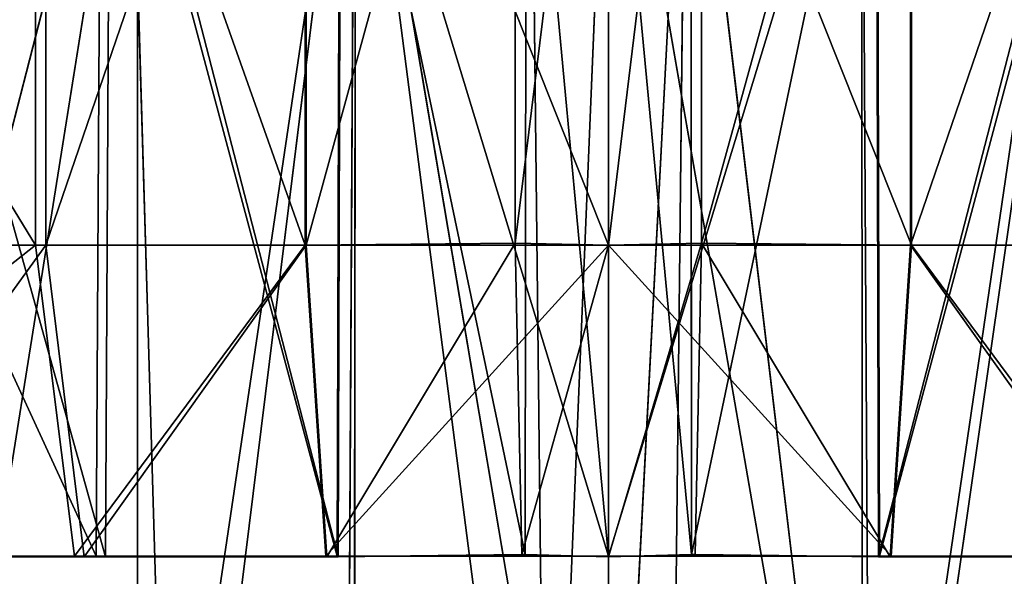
# Model space of a CAD drawing. Extents: x 0 to 35.8, y 0 to 26.7.
# Tile 166 of 227: x 29.038 to 29.538, y 1.548 to 1.831. Entities that reach past the tile are written whole.
import ezdxf

# ---------------------------------------------------------------- set-up
doc = ezdxf.new("R2010")
doc.units = 0
doc.header["$MEASUREMENT"] = 0
doc.layers.get('0').update_dxf_attribs({"color": 13, "linetype": 'CONTINUOUS'})
for name, color, linetype in [('HDS8645C_-_BODY', 252, 'CONTINUOUS'), ('HDS8645C_-_CERAMIC_TOP', 29, 'CONTINUOUS'), ('HEI8056C_-_KNOBS', 252, 'CONTINUOUS')]:
    doc.layers.add(name, color=color, linetype=linetype)

# ---------------------------------------------------------------- blocks, each defined once
blk = doc.blocks.new('HIS8055U_TRADECAD_DXF')
at = {"layer": 'HEI8056C_-_KNOBS', "color": 0}
for p, q in [((11.14435, -11.2678, 11.78335), (11.14435, -11.6541, 11.78335)), ((11.14435, -11.2678, 11.78335), (11.14435, -11.6541, 11.78335)), ((11.14955, -11.268, 14.12975), (11.14955, -11.6542, 14.12975)), ((11.14955, -11.268, 14.12975), (11.14955, -11.6542, 14.12975)), ((11.28115, -11.2678, 11.74895), (11.28115, -11.6541, 11.74895)), ((11.28115, -11.2678, 11.74895), (11.28115, -11.6541, 11.74895)), ((11.28175, -11.268, 14.15295), (11.28175, -11.6542, 14.15295)), ((11.28175, -11.268, 14.15295), (11.28175, -11.6542, 14.15295)), ((11.38795, -11.2669, 14.16555), (11.38795, -11.6531, 14.16555)), ((11.38795, -11.2669, 14.16555), (11.38795, -11.6531, 14.16555)), ((11.43525, -11.2678, 11.73865), (11.43525, -11.6541, 11.73865)), ((11.43525, -11.2678, 11.73865), (11.43525, -11.6541, 11.73865)), ((11.43525, -11.6542, 14.16735), (11.43525, -11.268, 14.16735)), ((11.43525, -11.6542, 14.16735), (11.43525, -11.268, 14.16735)), ((11.48245, -11.6531, 14.16555), (11.48245, -11.2669, 14.16555)), ((11.48245, -11.6531, 14.16555), (11.48245, -11.2669, 14.16555)), ((11.58865, -11.6542, 14.15295), (11.58865, -11.268, 14.15295)), ((11.58865, -11.6542, 14.15295), (11.58865, -11.268, 14.15295)), ((11.58925, -11.6541, 11.74895), (11.58925, -11.2678, 11.74895)), ((11.58925, -11.6541, 11.74895), (11.58925, -11.2678, 11.74895)), ((11.00015, -12.1075, 12.03685), (11.19165, -11.3642, 11.97375)), ((11.00015, -12.1075, 12.03685), (11.19165, -11.3642, 11.97375)), ((11.19605, -11.3644, 13.93815), (11.07755, -12.1075, 13.90225)), ((11.19605, -11.3644, 13.93815), (11.07755, -12.1075, 13.90225)), ((11.17505, -11.8121, 11.90695), (11.17765, -11.3642, 11.91725)), ((11.17505, -11.8121, 11.90695), (11.17765, -11.3642, 11.91725)), ((11.17975, -11.8123, 14.00535), (11.18225, -11.3644, 13.99495)), ((11.17975, -11.8123, 14.00535), (11.18225, -11.3644, 13.99495)), ((11.21375, -12.1127, 11.97185), (11.19165, -11.3642, 11.97375)), ((11.21375, -12.1127, 11.97185), (11.19165, -11.3642, 11.97375)), ((11.19605, -11.3644, 13.93815), (11.19605, -12.1093, 13.93945)), ((11.19605, -11.3644, 13.93815), (11.19605, -12.1093, 13.93945)), ((11.21375, -12.1127, 11.97185), (11.30625, -11.3642, 11.94505)), ((11.21375, -12.1127, 11.97185), (11.30625, -11.3642, 11.94505)), ((11.29745, -11.8121, 11.87625), (11.29885, -11.3642, 11.88685)), ((11.29745, -11.8121, 11.87625), (11.29885, -11.3642, 11.88685)), ((11.29805, -11.8123, 14.02615), (11.29935, -11.3644, 14.01555)), ((11.29805, -11.8123, 14.02615), (11.29935, -11.3644, 14.01555)), ((11.30625, -11.3642, 11.94505), (11.30205, -12.1322, 11.94755)), ((11.30625, -11.3642, 11.94505), (11.30205, -12.1322, 11.94755)), ((11.30605, -12.1143, 13.95865), (11.30675, -11.3644, 13.95755)), ((11.30605, -12.1143, 13.95865), (11.30675, -11.3644, 13.95755)), ((11.43525, -12.1286, 11.93685), (11.30625, -11.3642, 11.94505)), ((11.43525, -12.1286, 11.93685), (11.30625, -11.3642, 11.94505)), ((11.30675, -11.3644, 13.95755), (11.40405, -12.1168, 13.96895)), ((11.30675, -11.3644, 13.95755), (11.40405, -12.1168, 13.96895)), ((11.39295, -11.8112, 14.03735), (11.39345, -11.3633, 14.02665)), ((11.39295, -11.8112, 14.03735), (11.39345, -11.3633, 14.02665)), ((11.39565, -11.3633, 13.96805), (11.40405, -12.1168, 13.96895)), ((11.39565, -11.3633, 13.96805), (11.40405, -12.1168, 13.96895)), ((11.43525, -11.3644, 13.96965), (11.40405, -12.1168, 13.96895)), ((11.43525, -11.3644, 13.96965), (11.40405, -12.1168, 13.96895)), ((11.47475, -11.3633, 13.96805), (11.43525, -12.1169, 13.96935)), ((11.47475, -11.3633, 13.96805), (11.43525, -12.1169, 13.96935)), ((11.56845, -12.1322, 11.94755), (11.43525, -11.3642, 11.93635)), ((11.43525, -11.3642, 11.93635), (11.43525, -12.1286, 11.93685)), ((11.56845, -12.1322, 11.94755), (11.43525, -11.3642, 11.93635)), ((11.43525, -11.3642, 11.93635), (11.43525, -12.1286, 11.93685)), ((11.43525, -11.8121, 11.86695), (11.43525, -11.3642, 11.87765)), ((11.43525, -11.8121, 11.86695), (11.43525, -11.3642, 11.87765)), ((11.43525, -12.1169, 13.96935), (11.43525, -11.3644, 13.96965)), ((11.43525, -12.1169, 13.96935), (11.43525, -11.3644, 13.96965)), ((11.43525, -11.3644, 14.02835), (11.43525, -11.8123, 14.03905)), ((11.43525, -11.3644, 14.02835), (11.43525, -11.8123, 14.03905)), ((11.46645, -12.1168, 13.96895), (11.47475, -11.3633, 13.96805)), ((11.46645, -12.1168, 13.96895), (11.47475, -11.3633, 13.96805)), ((11.47475, -11.3633, 13.96805), (11.56445, -12.1143, 13.95865)), ((11.47475, -11.3633, 13.96805), (11.56445, -12.1143, 13.95865)), ((11.47705, -11.3633, 14.02665), (11.47745, -11.8112, 14.03735)), ((11.47705, -11.3633, 14.02665), (11.47745, -11.8112, 14.03735)), ((11.56375, -11.3644, 13.95755), (11.56445, -12.1143, 13.95865)), ((11.56375, -11.3644, 13.95755), (11.56445, -12.1143, 13.95865)), ((11.56845, -12.1322, 11.94755), (11.56415, -11.3642, 11.94505)), ((11.56845, -12.1322, 11.94755), (11.56415, -11.3642, 11.94505)), ((11.56845, -12.1322, 11.94755), (11.67875, -11.3642, 11.97375)), ((11.56845, -12.1322, 11.94755), (11.67875, -11.3642, 11.97375)), ((11.57115, -11.3644, 14.01555), (11.57245, -11.8123, 14.02615)), ((11.57115, -11.3644, 14.01555), (11.57245, -11.8123, 14.02615)), ((11.57165, -11.3642, 11.88685), (11.57295, -11.8121, 11.87625)), ((11.57165, -11.3642, 11.88685), (11.57295, -11.8121, 11.87625)), ((11.14435, -11.6541, 11.78335), (10.90855, -11.6541, 11.85955)), ((11.14435, -11.6541, 11.78335), (10.90855, -11.6541, 11.85955)), ((11.00565, -11.6542, 14.08415), (11.14955, -11.6542, 14.12975)), ((11.00565, -11.6542, 14.08415), (11.14955, -11.6542, 14.12975)), ((11.28115, -11.6541, 11.74895), (11.14435, -11.6541, 11.78335)), ((11.14435, -11.6541, 11.78335), (11.16415, -11.8121, 11.86285)), ((11.14435, -11.6541, 11.78335), (11.16415, -11.8121, 11.86285)), ((11.28115, -11.6541, 11.74895), (11.14435, -11.6541, 11.78335)), ((11.14955, -11.6542, 14.12975), (11.16895, -11.8123, 14.04975)), ((11.14955, -11.6542, 14.12975), (11.16895, -11.8123, 14.04975)), ((11.14955, -11.6542, 14.12975), (11.28175, -11.6542, 14.15295)), ((11.14955, -11.6542, 14.12975), (11.28175, -11.6542, 14.15295)), ((11.43525, -11.6541, 11.73865), (11.28115, -11.6541, 11.74895)), ((11.28115, -11.6541, 11.74895), (11.29165, -11.8121, 11.83085)), ((11.28115, -11.6541, 11.74895), (11.29165, -11.8121, 11.83085)), ((11.43525, -11.6541, 11.73865), (11.28115, -11.6541, 11.74895)), ((11.28175, -11.6542, 14.15295), (11.38795, -11.6531, 14.16555)), ((11.28175, -11.6542, 14.15295), (11.38795, -11.6531, 14.16555)), ((11.28175, -11.6542, 14.15295), (11.29225, -11.8123, 14.07135)), ((11.28175, -11.6542, 14.15295), (11.29225, -11.8123, 14.07135)), ((11.38795, -11.6531, 14.16555), (11.39125, -11.8112, 14.08305)), ((11.38795, -11.6531, 14.16555), (11.39125, -11.8112, 14.08305)), ((11.38795, -11.6531, 14.16555), (11.43525, -11.6542, 14.16735)), ((11.38795, -11.6531, 14.16555), (11.43525, -11.6542, 14.16735)), ((11.43525, -11.6542, 14.16735), (11.39125, -11.8112, 14.08305)), ((11.43525, -11.6542, 14.16735), (11.39125, -11.8112, 14.08305)), ((11.48245, -11.6531, 14.16555), (11.43525, -11.8123, 14.08485)), ((11.43525, -11.6542, 14.16735), (11.48245, -11.6531, 14.16555)), ((11.48245, -11.6531, 14.16555), (11.43525, -11.8123, 14.08485)), ((11.43525, -11.6542, 14.16735), (11.48245, -11.6531, 14.16555)), ((11.58925, -11.6541, 11.74895), (11.43525, -11.6541, 11.73865)), ((11.43525, -11.6541, 11.73865), (11.43525, -11.8121, 11.82115)), ((11.43525, -11.6541, 11.73865), (11.43525, -11.8121, 11.82115)), ((11.58925, -11.6541, 11.74895), (11.43525, -11.6541, 11.73865)), ((11.43525, -11.8123, 14.08485), (11.43525, -11.6542, 14.16735)), ((11.43525, -11.8123, 14.08485), (11.43525, -11.6542, 14.16735)), ((11.47925, -11.8112, 14.08305), (11.48245, -11.6531, 14.16555)), ((11.47925, -11.8112, 14.08305), (11.48245, -11.6531, 14.16555)), ((11.48245, -11.6531, 14.16555), (11.58865, -11.6542, 14.15295)), ((11.48245, -11.6531, 14.16555), (11.58865, -11.6542, 14.15295)), ((11.57825, -11.8123, 14.07135), (11.58865, -11.6542, 14.15295)), ((11.57825, -11.8123, 14.07135), (11.58865, -11.6542, 14.15295)), ((11.57885, -11.8121, 11.83085), (11.58925, -11.6541, 11.74895)), ((11.57885, -11.8121, 11.83085), (11.58925, -11.6541, 11.74895)), ((11.58865, -11.6542, 14.15295), (11.72095, -11.6542, 14.12975)), ((11.58865, -11.6542, 14.15295), (11.72095, -11.6542, 14.12975)), ((11.72615, -11.6541, 11.78335), (11.58925, -11.6541, 11.74895)), ((11.72615, -11.6541, 11.78335), (11.58925, -11.6541, 11.74895)), ((11.29225, -11.8123, 14.07135), (11.39295, -11.8112, 14.03735)), ((11.29225, -11.8123, 14.07135), (11.39295, -11.8112, 14.03735)), ((11.29225, -11.8123, 14.07135), (11.39125, -11.8112, 14.08305)), ((11.29225, -11.8123, 14.07135), (11.39125, -11.8112, 14.08305)), ((11.29805, -11.8123, 14.02615), (11.39295, -11.8112, 14.03735)), ((11.29805, -11.8123, 14.02615), (11.39295, -11.8112, 14.03735)), ((11.39125, -11.8112, 14.08305), (11.39295, -11.8112, 14.03735)), ((11.39125, -11.8112, 14.08305), (11.43525, -11.8123, 14.08485)), ((11.39125, -11.8112, 14.08305), (11.39295, -11.8112, 14.03735)), ((11.39125, -11.8112, 14.08305), (11.43525, -11.8123, 14.08485)), ((11.39295, -11.8112, 14.03735), (11.43525, -11.8123, 14.03905)), ((11.39295, -11.8112, 14.03735), (11.43525, -11.8123, 14.03905)), ((11.43525, -11.8123, 14.03905), (11.47745, -11.8112, 14.03735)), ((11.43525, -11.8123, 14.03905), (11.47745, -11.8112, 14.03735)), ((11.43525, -11.8123, 14.03905), (11.47925, -11.8112, 14.08305)), ((11.43525, -11.8123, 14.08485), (11.47925, -11.8112, 14.08305)), ((11.43525, -11.8123, 14.03905), (11.47925, -11.8112, 14.08305)), ((11.43525, -11.8123, 14.08485), (11.47925, -11.8112, 14.08305)), ((11.47745, -11.8112, 14.03735), (11.57245, -11.8123, 14.02615)), ((11.47745, -11.8112, 14.03735), (11.57245, -11.8123, 14.02615)), ((11.47745, -11.8112, 14.03735), (11.57825, -11.8123, 14.07135)), ((11.47745, -11.8112, 14.03735), (11.57825, -11.8123, 14.07135)), ((11.47745, -11.8112, 14.03735), (11.47925, -11.8112, 14.08305)), ((11.47745, -11.8112, 14.03735), (11.47925, -11.8112, 14.08305)), ((11.47925, -11.8112, 14.08305), (11.57825, -11.8123, 14.07135)), ((11.47925, -11.8112, 14.08305), (11.57825, -11.8123, 14.07135)), ((11.16415, -11.8121, 11.86285), (10.94435, -11.8121, 11.93395)), ((11.16415, -11.8121, 11.86285), (10.94435, -11.8121, 11.93395)), ((11.17505, -11.8121, 11.90695), (10.96425, -11.8121, 11.97515)), ((11.17505, -11.8121, 11.90695), (10.96425, -11.8121, 11.97515)), ((11.03485, -11.8123, 14.00725), (11.16895, -11.8123, 14.04975)), ((11.03485, -11.8123, 14.00725), (11.16895, -11.8123, 14.04975)), ((11.05105, -11.8123, 13.96465), (11.17975, -11.8123, 14.00535)), ((11.05105, -11.8123, 13.96465), (11.17975, -11.8123, 14.00535)), ((11.16415, -11.8121, 11.86285), (11.17505, -11.8121, 11.90695)), ((11.29165, -11.8121, 11.83085), (11.16415, -11.8121, 11.86285)), ((11.16415, -11.8121, 11.86285), (11.17505, -11.8121, 11.90695)), ((11.29165, -11.8121, 11.83085), (11.16415, -11.8121, 11.86285)), ((11.16895, -11.8123, 14.04975), (11.17975, -11.8123, 14.00535)), ((11.16895, -11.8123, 14.04975), (11.29225, -11.8123, 14.07135)), ((11.16895, -11.8123, 14.04975), (11.17975, -11.8123, 14.00535)), ((11.16895, -11.8123, 14.04975), (11.29225, -11.8123, 14.07135)), ((11.29745, -11.8121, 11.87625), (11.17505, -11.8121, 11.90695)), ((11.29745, -11.8121, 11.87625), (11.17505, -11.8121, 11.90695)), ((11.17975, -11.8123, 14.00535), (11.29805, -11.8123, 14.02615)), ((11.17975, -11.8123, 14.00535), (11.29805, -11.8123, 14.02615)), ((11.29165, -11.8121, 11.83085), (11.29745, -11.8121, 11.87625)), ((11.43525, -11.8121, 11.82115), (11.29165, -11.8121, 11.83085)), ((11.29165, -11.8121, 11.83085), (11.29745, -11.8121, 11.87625)), ((11.43525, -11.8121, 11.82115), (11.29165, -11.8121, 11.83085)), ((11.29225, -11.8123, 14.07135), (11.29805, -11.8123, 14.02615)), ((11.29225, -11.8123, 14.07135), (11.29805, -11.8123, 14.02615)), ((11.43525, -11.8121, 11.86695), (11.29745, -11.8121, 11.87625)), ((11.43525, -11.8121, 11.86695), (11.29745, -11.8121, 11.87625)), ((11.57295, -11.8121, 11.87625), (11.43525, -11.8121, 11.86695)), ((11.57295, -11.8121, 11.87625), (11.43525, -11.8121, 11.86695)), ((11.57885, -11.8121, 11.83085), (11.43525, -11.8121, 11.82115)), ((11.43525, -11.8121, 11.82115), (11.43525, -11.8121, 11.86695)), ((11.43525, -11.8121, 11.82115), (11.43525, -11.8121, 11.86695)), ((11.57885, -11.8121, 11.83085), (11.43525, -11.8121, 11.82115)), ((11.43525, -11.8123, 14.03905), (11.43525, -11.8123, 14.08485)), ((11.43525, -11.8123, 14.03905), (11.43525, -11.8123, 14.08485)), ((11.57245, -11.8123, 14.02615), (11.69075, -11.8123, 14.00535)), ((11.57245, -11.8123, 14.02615), (11.57825, -11.8123, 14.07135)), ((11.57245, -11.8123, 14.02615), (11.69075, -11.8123, 14.00535)), ((11.57245, -11.8123, 14.02615), (11.57825, -11.8123, 14.07135)), ((11.69535, -11.8121, 11.90695), (11.57295, -11.8121, 11.87625)), ((11.57295, -11.8121, 11.87625), (11.57885, -11.8121, 11.83085)), ((11.69535, -11.8121, 11.90695), (11.57295, -11.8121, 11.87625)), ((11.57295, -11.8121, 11.87625), (11.57885, -11.8121, 11.83085)), ((11.57825, -11.8123, 14.07135), (11.70155, -11.8123, 14.04975)), ((11.57825, -11.8123, 14.07135), (11.70155, -11.8123, 14.04975)), ((11.70635, -11.8121, 11.86285), (11.57885, -11.8121, 11.83085)), ((11.70635, -11.8121, 11.86285), (11.57885, -11.8121, 11.83085))]:
    blk.add_line(p, q, dxfattribs=at)
at = {"layer": 'HDS8645C_-_BODY', "color": 0}
mesh = blk.add_polyface(dxfattribs=at)
corners = [(17.88175, -12.8447, 15.51895), (-17.90215, -11.211, 15.51895), (-17.90215, -12.8447, 15.51895), (17.88175, -11.211, 15.51895)]
mesh.append_faces([[corners[k] for k in face] for face in [(0, 1, 2), (1, 0, 3)]], dxfattribs={"vtx0": -1, "color": 0})
at = {"layer": 'HDS8645C_-_CERAMIC_TOP', "color": 0}
mesh = blk.add_polyface(dxfattribs=at)
corners = [(17.83165, 10.6876, 17.27015), (-17.76255, -12.6526, 17.27015), (-17.76255, 10.6876, 17.27015), (17.83165, -12.6526, 17.27015)]
mesh.append_faces([[corners[k] for k in face] for face in [(0, 1, 2), (1, 0, 3)]], dxfattribs={"vtx0": -1, "color": 0})
at = {"layer": 'HEI8056C_-_KNOBS', "color": 0}
mesh = blk.add_polyface(dxfattribs=at)
corners = [(11.14435, -11.6541, 11.78335), (10.90855, -11.2678, 11.85955), (10.90855, -11.6541, 11.85955), (11.14435, -11.2678, 11.78335)]
mesh.append_faces([[corners[k] for k in face] for face in [(0, 1, 2), (1, 0, 3)]], dxfattribs={"vtx0": -1, "color": 0})
mesh = blk.add_polyface(dxfattribs=at)
corners = [(11.14955, -11.268, 14.12975), (11.00565, -11.6542, 14.08415), (11.00565, -11.268, 14.08415), (11.14955, -11.6542, 14.12975)]
mesh.append_faces([[corners[k] for k in face] for face in [(0, 1, 2), (1, 0, 3)]], dxfattribs={"vtx0": -1, "color": 0})
mesh = blk.add_polyface(dxfattribs=at)
corners = [(11.28115, -11.6541, 11.74895), (11.14435, -11.2678, 11.78335), (11.14435, -11.6541, 11.78335), (11.28115, -11.2678, 11.74895)]
mesh.append_faces([[corners[k] for k in face] for face in [(0, 1, 2), (1, 0, 3)]], dxfattribs={"vtx0": -1, "color": 0})
mesh = blk.add_polyface(dxfattribs=at)
corners = [(11.28175, -11.268, 14.15295), (11.14955, -11.6542, 14.12975), (11.14955, -11.268, 14.12975), (11.28175, -11.6542, 14.15295)]
mesh.append_faces([[corners[k] for k in face] for face in [(0, 1, 2), (1, 0, 3)]], dxfattribs={"vtx0": -1, "color": 0})
mesh = blk.add_polyface(dxfattribs=at)
corners = [(11.43525, -11.6541, 11.73865), (11.28115, -11.2678, 11.74895), (11.28115, -11.6541, 11.74895), (11.43525, -11.2678, 11.73865)]
mesh.append_faces([[corners[k] for k in face] for face in [(0, 1, 2), (1, 0, 3)]], dxfattribs={"vtx0": -1, "color": 0})
mesh = blk.add_polyface(dxfattribs=at)
corners = [(11.38795, -11.2669, 14.16555), (11.28175, -11.6542, 14.15295), (11.28175, -11.268, 14.15295), (11.38795, -11.6531, 14.16555)]
mesh.append_faces([[corners[k] for k in face] for face in [(0, 1, 2), (1, 0, 3)]], dxfattribs={"vtx0": -1, "color": 0})
mesh = blk.add_polyface(dxfattribs=at)
corners = [(11.43525, -11.268, 14.16735), (11.38795, -11.6531, 14.16555), (11.38795, -11.2669, 14.16555), (11.43525, -11.6542, 14.16735)]
mesh.append_faces([[corners[k] for k in face] for face in [(0, 1, 2), (1, 0, 3)]], dxfattribs={"vtx0": -1, "color": 0})
mesh = blk.add_polyface(dxfattribs=at)
corners = [(11.48245, -11.2669, 14.16555), (11.43525, -11.6542, 14.16735), (11.43525, -11.268, 14.16735), (11.48245, -11.6531, 14.16555)]
mesh.append_faces([[corners[k] for k in face] for face in [(0, 1, 2), (1, 0, 3)]], dxfattribs={"vtx0": -1, "color": 0})
mesh = blk.add_polyface(dxfattribs=at)
corners = [(11.58925, -11.6541, 11.74895), (11.43525, -11.2678, 11.73865), (11.43525, -11.6541, 11.73865), (11.58925, -11.2678, 11.74895)]
mesh.append_faces([[corners[k] for k in face] for face in [(0, 1, 2), (1, 0, 3)]], dxfattribs={"vtx0": -1, "color": 0})
mesh = blk.add_polyface(dxfattribs=at)
corners = [(11.58865, -11.268, 14.15295), (11.48245, -11.6531, 14.16555), (11.48245, -11.2669, 14.16555), (11.58865, -11.6542, 14.15295)]
mesh.append_faces([[corners[k] for k in face] for face in [(0, 1, 2), (1, 0, 3)]], dxfattribs={"vtx0": -1, "color": 0})
mesh = blk.add_polyface(dxfattribs=at)
corners = [(11.72095, -11.268, 14.12975), (11.58865, -11.6542, 14.15295), (11.58865, -11.268, 14.15295), (11.72095, -11.6542, 14.12975)]
mesh.append_faces([[corners[k] for k in face] for face in [(0, 1, 2), (1, 0, 3)]], dxfattribs={"vtx0": -1, "color": 0})
mesh = blk.add_polyface(dxfattribs=at)
corners = [(11.72615, -11.6541, 11.78335), (11.58925, -11.2678, 11.74895), (11.58925, -11.6541, 11.74895), (11.72615, -11.2678, 11.78335)]
mesh.append_faces([[corners[k] for k in face] for face in [(0, 1, 2), (1, 0, 3)]], dxfattribs={"vtx0": -1, "color": 0})
mesh = blk.add_polyface(dxfattribs=at)
corners = [(10.96885, -11.3643, 11.98475), (11.17505, -11.8121, 11.90695), (10.96425, -11.8121, 11.97515), (11.17765, -11.3642, 11.91725)]
mesh.append_faces([[corners[k] for k in face] for face in [(0, 1, 2), (1, 0, 3)]], dxfattribs={"vtx0": -1, "color": 0})
mesh = blk.add_polyface(dxfattribs=at)
corners = [(11.19165, -11.3642, 11.97375), (10.99435, -11.3643, 12.03755), (11.00015, -12.1075, 12.03685)]
mesh.append_faces([[corners[k] for k in face] for face in [(0, 1, 2)]], dxfattribs={"color": 0})
mesh = blk.add_polyface(dxfattribs=at)
corners = [(11.21375, -12.1127, 11.97185), (11.19165, -11.3642, 11.97375), (11.00015, -12.1075, 12.03685)]
mesh.append_faces([[corners[k] for k in face] for face in [(0, 1, 2)]], dxfattribs={"color": 0})
mesh = blk.add_polyface(dxfattribs=at)
corners = [(11.17975, -11.8123, 14.00535), (11.05485, -11.3644, 13.95465), (11.05105, -11.8123, 13.96465), (11.18225, -11.3644, 13.99495)]
mesh.append_faces([[corners[k] for k in face] for face in [(0, 1, 2), (1, 0, 3)]], dxfattribs={"vtx0": -1, "color": 0})
mesh = blk.add_polyface(dxfattribs=at)
corners = [(11.19605, -11.3644, 13.93815), (11.07755, -12.1075, 13.90225), (11.07565, -11.3644, 13.89995)]
mesh.append_faces([[corners[k] for k in face] for face in [(0, 1, 2)]], dxfattribs={"color": 0})
mesh = blk.add_polyface(dxfattribs=at)
corners = [(11.19605, -12.1093, 13.93945), (11.07755, -12.1075, 13.90225), (11.19605, -11.3644, 13.93815)]
mesh.append_faces([[corners[k] for k in face] for face in [(0, 1, 2)]], dxfattribs={"color": 0})
mesh = blk.add_polyface(dxfattribs=at)
corners = [(11.17765, -11.3642, 11.91725), (11.29745, -11.8121, 11.87625), (11.17505, -11.8121, 11.90695), (11.29885, -11.3642, 11.88685)]
mesh.append_faces([[corners[k] for k in face] for face in [(0, 1, 2), (1, 0, 3)]], dxfattribs={"vtx0": -1, "color": 0})
mesh = blk.add_polyface(dxfattribs=at)
corners = [(11.29805, -11.8123, 14.02615), (11.18225, -11.3644, 13.99495), (11.17975, -11.8123, 14.00535), (11.29935, -11.3644, 14.01555)]
mesh.append_faces([[corners[k] for k in face] for face in [(0, 1, 2), (1, 0, 3)]], dxfattribs={"vtx0": -1, "color": 0})
mesh = blk.add_polyface(dxfattribs=at)
corners = [(11.30625, -11.3642, 11.94505), (11.19165, -11.3642, 11.97375), (11.21375, -12.1127, 11.97185)]
mesh.append_faces([[corners[k] for k in face] for face in [(0, 1, 2)]], dxfattribs={"color": 0})
mesh = blk.add_polyface(dxfattribs=at)
corners = [(11.30675, -11.3644, 13.95755), (11.19605, -12.1093, 13.93945), (11.19605, -11.3644, 13.93815), (11.30605, -12.1143, 13.95865)]
mesh.append_faces([[corners[k] for k in face] for face in [(0, 1, 2), (1, 0, 3)]], dxfattribs={"vtx0": -1, "color": 0})
mesh = blk.add_polyface(dxfattribs=at)
corners = [(11.30625, -11.3642, 11.94505), (11.21375, -12.1127, 11.97185), (11.30205, -12.1322, 11.94755)]
mesh.append_faces([[corners[k] for k in face] for face in [(0, 1, 2)]], dxfattribs={"color": 0})
mesh = blk.add_polyface(dxfattribs=at)
corners = [(11.29885, -11.3642, 11.88685), (11.43525, -11.8121, 11.86695), (11.29745, -11.8121, 11.87625), (11.43525, -11.3642, 11.87765)]
mesh.append_faces([[corners[k] for k in face] for face in [(0, 1, 2), (1, 0, 3)]], dxfattribs={"vtx0": -1, "color": 0})
mesh = blk.add_polyface(dxfattribs=at)
corners = [(11.39295, -11.8112, 14.03735), (11.29935, -11.3644, 14.01555), (11.29805, -11.8123, 14.02615), (11.39345, -11.3633, 14.02665)]
mesh.append_faces([[corners[k] for k in face] for face in [(0, 1, 2), (1, 0, 3)]], dxfattribs={"vtx0": -1, "color": 0})
mesh = blk.add_polyface(dxfattribs=at)
corners = [(11.43525, -12.1286, 11.93685), (11.30625, -11.3642, 11.94505), (11.30205, -12.1322, 11.94755)]
mesh.append_faces([[corners[k] for k in face] for face in [(0, 1, 2)]], dxfattribs={"color": 0})
mesh = blk.add_polyface(dxfattribs=at)
corners = [(11.40405, -12.1168, 13.96895), (11.30605, -12.1143, 13.95865), (11.30675, -11.3644, 13.95755)]
mesh.append_faces([[corners[k] for k in face] for face in [(0, 1, 2)]], dxfattribs={"color": 0})
mesh = blk.add_polyface(dxfattribs=at)
corners = [(11.43525, -11.3642, 11.93635), (11.30625, -11.3642, 11.94505), (11.43525, -12.1286, 11.93685)]
mesh.append_faces([[corners[k] for k in face] for face in [(0, 1, 2)]], dxfattribs={"color": 0})
mesh = blk.add_polyface(dxfattribs=at)
corners = [(11.40405, -12.1168, 13.96895), (11.30675, -11.3644, 13.95755), (11.39565, -11.3633, 13.96805)]
mesh.append_faces([[corners[k] for k in face] for face in [(0, 1, 2)]], dxfattribs={"color": 0})
mesh = blk.add_polyface(dxfattribs=at)
corners = [(11.43525, -11.8123, 14.03905), (11.39345, -11.3633, 14.02665), (11.39295, -11.8112, 14.03735), (11.43525, -11.3644, 14.02835)]
mesh.append_faces([[corners[k] for k in face] for face in [(0, 1, 2), (1, 0, 3)]], dxfattribs={"vtx0": -1, "color": 0})
mesh = blk.add_polyface(dxfattribs=at)
corners = [(11.43525, -11.3644, 13.96965), (11.40405, -12.1168, 13.96895), (11.39565, -11.3633, 13.96805)]
mesh.append_faces([[corners[k] for k in face] for face in [(0, 1, 2)]], dxfattribs={"color": 0})
mesh = blk.add_polyface(dxfattribs=at)
corners = [(11.43525, -12.1169, 13.96935), (11.40405, -12.1168, 13.96895), (11.43525, -11.3644, 13.96965)]
mesh.append_faces([[corners[k] for k in face] for face in [(0, 1, 2)]], dxfattribs={"color": 0})
mesh = blk.add_polyface(dxfattribs=at)
corners = [(11.47475, -11.3633, 13.96805), (11.43525, -12.1169, 13.96935), (11.43525, -11.3644, 13.96965)]
mesh.append_faces([[corners[k] for k in face] for face in [(0, 1, 2)]], dxfattribs={"color": 0})
mesh = blk.add_polyface(dxfattribs=at)
corners = [(11.47475, -11.3633, 13.96805), (11.46645, -12.1168, 13.96895), (11.43525, -12.1169, 13.96935)]
mesh.append_faces([[corners[k] for k in face] for face in [(0, 1, 2)]], dxfattribs={"color": 0})
mesh = blk.add_polyface(dxfattribs=at)
corners = [(11.47745, -11.8112, 14.03735), (11.43525, -11.3644, 14.02835), (11.43525, -11.8123, 14.03905), (11.47705, -11.3633, 14.02665)]
mesh.append_faces([[corners[k] for k in face] for face in [(0, 1, 2), (1, 0, 3)]], dxfattribs={"vtx0": -1, "color": 0})
mesh = blk.add_polyface(dxfattribs=at)
corners = [(11.56845, -12.1322, 11.94755), (11.43525, -11.3642, 11.93635), (11.43525, -12.1286, 11.93685)]
mesh.append_faces([[corners[k] for k in face] for face in [(0, 1, 2)]], dxfattribs={"color": 0})
mesh = blk.add_polyface(dxfattribs=at)
corners = [(11.56845, -12.1322, 11.94755), (11.56415, -11.3642, 11.94505), (11.43525, -11.3642, 11.93635)]
mesh.append_faces([[corners[k] for k in face] for face in [(0, 1, 2)]], dxfattribs={"color": 0})
mesh = blk.add_polyface(dxfattribs=at)
corners = [(11.57165, -11.3642, 11.88685), (11.43525, -11.8121, 11.86695), (11.43525, -11.3642, 11.87765), (11.57295, -11.8121, 11.87625)]
mesh.append_faces([[corners[k] for k in face] for face in [(0, 1, 2), (1, 0, 3)]], dxfattribs={"vtx0": -1, "color": 0})
mesh = blk.add_polyface(dxfattribs=at)
corners = [(11.56445, -12.1143, 13.95865), (11.46645, -12.1168, 13.96895), (11.47475, -11.3633, 13.96805)]
mesh.append_faces([[corners[k] for k in face] for face in [(0, 1, 2)]], dxfattribs={"color": 0})
mesh = blk.add_polyface(dxfattribs=at)
corners = [(11.56445, -12.1143, 13.95865), (11.47475, -11.3633, 13.96805), (11.56375, -11.3644, 13.95755)]
mesh.append_faces([[corners[k] for k in face] for face in [(0, 1, 2)]], dxfattribs={"color": 0})
mesh = blk.add_polyface(dxfattribs=at)
corners = [(11.47745, -11.8112, 14.03735), (11.57115, -11.3644, 14.01555), (11.47705, -11.3633, 14.02665), (11.57245, -11.8123, 14.02615)]
mesh.append_faces([[corners[k] for k in face] for face in [(0, 1, 2), (1, 0, 3)]], dxfattribs={"vtx0": -1, "color": 0})
mesh = blk.add_polyface(dxfattribs=at)
corners = [(11.67445, -11.3644, 13.93815), (11.56445, -12.1143, 13.95865), (11.56375, -11.3644, 13.95755), (11.67445, -12.1093, 13.93945)]
mesh.append_faces([[corners[k] for k in face] for face in [(0, 1, 2), (1, 0, 3)]], dxfattribs={"vtx0": -1, "color": 0})
mesh = blk.add_polyface(dxfattribs=at)
corners = [(11.67875, -11.3642, 11.97375), (11.56415, -11.3642, 11.94505), (11.56845, -12.1322, 11.94755)]
mesh.append_faces([[corners[k] for k in face] for face in [(0, 1, 2)]], dxfattribs={"color": 0})
mesh = blk.add_polyface(dxfattribs=at)
corners = [(11.67875, -11.3642, 11.97375), (11.56845, -12.1322, 11.94755), (11.65665, -12.1127, 11.97185)]
mesh.append_faces([[corners[k] for k in face] for face in [(0, 1, 2)]], dxfattribs={"color": 0})
mesh = blk.add_polyface(dxfattribs=at)
corners = [(11.57245, -11.8123, 14.02615), (11.68825, -11.3644, 13.99495), (11.57115, -11.3644, 14.01555), (11.69075, -11.8123, 14.00535)]
mesh.append_faces([[corners[k] for k in face] for face in [(0, 1, 2), (1, 0, 3)]], dxfattribs={"vtx0": -1, "color": 0})
mesh = blk.add_polyface(dxfattribs=at)
corners = [(11.69285, -11.3642, 11.91725), (11.57295, -11.8121, 11.87625), (11.57165, -11.3642, 11.88685), (11.69535, -11.8121, 11.90695)]
mesh.append_faces([[corners[k] for k in face] for face in [(0, 1, 2), (1, 0, 3)]], dxfattribs={"vtx0": -1, "color": 0})
mesh = blk.add_polyface(dxfattribs=at)
corners = [(10.94435, -11.8121, 11.93395), (11.14435, -11.6541, 11.78335), (10.90855, -11.6541, 11.85955), (11.16415, -11.8121, 11.86285)]
mesh.append_faces([[corners[k] for k in face] for face in [(0, 1, 2), (1, 0, 3)]], dxfattribs={"vtx0": -1, "color": 0})
mesh = blk.add_polyface(dxfattribs=at)
corners = [(11.14955, -11.6542, 14.12975), (11.03485, -11.8123, 14.00725), (11.00565, -11.6542, 14.08415), (11.16895, -11.8123, 14.04975)]
mesh.append_faces([[corners[k] for k in face] for face in [(0, 1, 2), (1, 0, 3)]], dxfattribs={"vtx0": -1, "color": 0})
mesh = blk.add_polyface(dxfattribs=at)
corners = [(11.16415, -11.8121, 11.86285), (11.28115, -11.6541, 11.74895), (11.14435, -11.6541, 11.78335), (11.29165, -11.8121, 11.83085)]
mesh.append_faces([[corners[k] for k in face] for face in [(0, 1, 2), (1, 0, 3)]], dxfattribs={"vtx0": -1, "color": 0})
mesh = blk.add_polyface(dxfattribs=at)
corners = [(11.28175, -11.6542, 14.15295), (11.16895, -11.8123, 14.04975), (11.14955, -11.6542, 14.12975), (11.29225, -11.8123, 14.07135)]
mesh.append_faces([[corners[k] for k in face] for face in [(0, 1, 2), (1, 0, 3)]], dxfattribs={"vtx0": -1, "color": 0})
mesh = blk.add_polyface(dxfattribs=at)
corners = [(11.29165, -11.8121, 11.83085), (11.43525, -11.6541, 11.73865), (11.28115, -11.6541, 11.74895), (11.43525, -11.8121, 11.82115)]
mesh.append_faces([[corners[k] for k in face] for face in [(0, 1, 2), (1, 0, 3)]], dxfattribs={"vtx0": -1, "color": 0})
mesh = blk.add_polyface(dxfattribs=at)
corners = [(11.38795, -11.6531, 14.16555), (11.29225, -11.8123, 14.07135), (11.28175, -11.6542, 14.15295), (11.39125, -11.8112, 14.08305)]
mesh.append_faces([[corners[k] for k in face] for face in [(0, 1, 2), (1, 0, 3)]], dxfattribs={"vtx0": -1, "color": 0})
mesh = blk.add_polyface(dxfattribs=at)
corners = [(11.43525, -11.6542, 14.16735), (11.39125, -11.8112, 14.08305), (11.38795, -11.6531, 14.16555)]
mesh.append_faces([[corners[k] for k in face] for face in [(0, 1, 2)]], dxfattribs={"color": 0})
mesh = blk.add_polyface(dxfattribs=at)
corners = [(11.43525, -11.8123, 14.08485), (11.39125, -11.8112, 14.08305), (11.43525, -11.6542, 14.16735)]
mesh.append_faces([[corners[k] for k in face] for face in [(0, 1, 2)]], dxfattribs={"color": 0})
mesh = blk.add_polyface(dxfattribs=at)
corners = [(11.48245, -11.6531, 14.16555), (11.43525, -11.8123, 14.08485), (11.43525, -11.6542, 14.16735)]
mesh.append_faces([[corners[k] for k in face] for face in [(0, 1, 2)]], dxfattribs={"color": 0})
mesh = blk.add_polyface(dxfattribs=at)
corners = [(11.48245, -11.6531, 14.16555), (11.47925, -11.8112, 14.08305), (11.43525, -11.8123, 14.08485)]
mesh.append_faces([[corners[k] for k in face] for face in [(0, 1, 2)]], dxfattribs={"color": 0})
mesh = blk.add_polyface(dxfattribs=at)
corners = [(11.57885, -11.8121, 11.83085), (11.43525, -11.6541, 11.73865), (11.43525, -11.8121, 11.82115), (11.58925, -11.6541, 11.74895)]
mesh.append_faces([[corners[k] for k in face] for face in [(0, 1, 2), (1, 0, 3)]], dxfattribs={"vtx0": -1, "color": 0})
mesh = blk.add_polyface(dxfattribs=at)
corners = [(11.48245, -11.6531, 14.16555), (11.57825, -11.8123, 14.07135), (11.47925, -11.8112, 14.08305), (11.58865, -11.6542, 14.15295)]
mesh.append_faces([[corners[k] for k in face] for face in [(0, 1, 2), (1, 0, 3)]], dxfattribs={"vtx0": -1, "color": 0})
mesh = blk.add_polyface(dxfattribs=at)
corners = [(11.58865, -11.6542, 14.15295), (11.70155, -11.8123, 14.04975), (11.57825, -11.8123, 14.07135), (11.72095, -11.6542, 14.12975)]
mesh.append_faces([[corners[k] for k in face] for face in [(0, 1, 2), (1, 0, 3)]], dxfattribs={"vtx0": -1, "color": 0})
mesh = blk.add_polyface(dxfattribs=at)
corners = [(11.70635, -11.8121, 11.86285), (11.58925, -11.6541, 11.74895), (11.57885, -11.8121, 11.83085), (11.72615, -11.6541, 11.78335)]
mesh.append_faces([[corners[k] for k in face] for face in [(0, 1, 2), (1, 0, 3)]], dxfattribs={"vtx0": -1, "color": 0})
mesh = blk.add_polyface(dxfattribs=at)
corners = [(11.29225, -11.8123, 14.07135), (11.39295, -11.8112, 14.03735), (11.29805, -11.8123, 14.02615)]
mesh.append_faces([[corners[k] for k in face] for face in [(0, 1, 2)]], dxfattribs={"color": 0})
mesh = blk.add_polyface(dxfattribs=at)
corners = [(11.39125, -11.8112, 14.08305), (11.39295, -11.8112, 14.03735), (11.29225, -11.8123, 14.07135)]
mesh.append_faces([[corners[k] for k in face] for face in [(0, 1, 2)]], dxfattribs={"color": 0})
mesh = blk.add_polyface(dxfattribs=at)
corners = [(11.39125, -11.8112, 14.08305), (11.43525, -11.8123, 14.03905), (11.39295, -11.8112, 14.03735), (11.43525, -11.8123, 14.08485)]
mesh.append_faces([[corners[k] for k in face] for face in [(0, 1, 2), (1, 0, 3)]], dxfattribs={"vtx0": -1, "color": 0})
mesh = blk.add_polyface(dxfattribs=at)
corners = [(11.47925, -11.8112, 14.08305), (11.47745, -11.8112, 14.03735), (11.43525, -11.8123, 14.03905)]
mesh.append_faces([[corners[k] for k in face] for face in [(0, 1, 2)]], dxfattribs={"color": 0})
mesh = blk.add_polyface(dxfattribs=at)
corners = [(11.43525, -11.8123, 14.08485), (11.47925, -11.8112, 14.08305), (11.43525, -11.8123, 14.03905)]
mesh.append_faces([[corners[k] for k in face] for face in [(0, 1, 2)]], dxfattribs={"color": 0})
mesh = blk.add_polyface(dxfattribs=at)
corners = [(11.57825, -11.8123, 14.07135), (11.57245, -11.8123, 14.02615), (11.47745, -11.8112, 14.03735)]
mesh.append_faces([[corners[k] for k in face] for face in [(0, 1, 2)]], dxfattribs={"color": 0})
mesh = blk.add_polyface(dxfattribs=at)
corners = [(11.47925, -11.8112, 14.08305), (11.57825, -11.8123, 14.07135), (11.47745, -11.8112, 14.03735)]
mesh.append_faces([[corners[k] for k in face] for face in [(0, 1, 2)]], dxfattribs={"color": 0})
mesh = blk.add_polyface(dxfattribs=at)
corners = [(10.94435, -11.8121, 11.93395), (11.17505, -11.8121, 11.90695), (11.16415, -11.8121, 11.86285), (10.96425, -11.8121, 11.97515)]
mesh.append_faces([[corners[k] for k in face] for face in [(0, 1, 2), (1, 0, 3)]], dxfattribs={"vtx0": -1, "color": 0})
mesh = blk.add_polyface(dxfattribs=at)
corners = [(11.03485, -11.8123, 14.00725), (11.17975, -11.8123, 14.00535), (11.05105, -11.8123, 13.96465), (11.16895, -11.8123, 14.04975)]
mesh.append_faces([[corners[k] for k in face] for face in [(0, 1, 2), (1, 0, 3)]], dxfattribs={"vtx0": -1, "color": 0})
mesh = blk.add_polyface(dxfattribs=at)
corners = [(11.16415, -11.8121, 11.86285), (11.29745, -11.8121, 11.87625), (11.29165, -11.8121, 11.83085), (11.17505, -11.8121, 11.90695)]
mesh.append_faces([[corners[k] for k in face] for face in [(0, 1, 2), (1, 0, 3)]], dxfattribs={"vtx0": -1, "color": 0})
mesh = blk.add_polyface(dxfattribs=at)
corners = [(11.16895, -11.8123, 14.04975), (11.29805, -11.8123, 14.02615), (11.17975, -11.8123, 14.00535), (11.29225, -11.8123, 14.07135)]
mesh.append_faces([[corners[k] for k in face] for face in [(0, 1, 2), (1, 0, 3)]], dxfattribs={"vtx0": -1, "color": 0})
mesh = blk.add_polyface(dxfattribs=at)
corners = [(11.29165, -11.8121, 11.83085), (11.43525, -11.8121, 11.86695), (11.43525, -11.8121, 11.82115), (11.29745, -11.8121, 11.87625)]
mesh.append_faces([[corners[k] for k in face] for face in [(0, 1, 2), (1, 0, 3)]], dxfattribs={"vtx0": -1, "color": 0})
mesh = blk.add_polyface(dxfattribs=at)
corners = [(11.43525, -11.8121, 11.86695), (11.57885, -11.8121, 11.83085), (11.43525, -11.8121, 11.82115), (11.57295, -11.8121, 11.87625)]
mesh.append_faces([[corners[k] for k in face] for face in [(0, 1, 2), (1, 0, 3)]], dxfattribs={"vtx0": -1, "color": 0})
mesh = blk.add_polyface(dxfattribs=at)
corners = [(11.57245, -11.8123, 14.02615), (11.70155, -11.8123, 14.04975), (11.69075, -11.8123, 14.00535), (11.57825, -11.8123, 14.07135)]
mesh.append_faces([[corners[k] for k in face] for face in [(0, 1, 2), (1, 0, 3)]], dxfattribs={"vtx0": -1, "color": 0})
mesh = blk.add_polyface(dxfattribs=at)
corners = [(11.57295, -11.8121, 11.87625), (11.70635, -11.8121, 11.86285), (11.57885, -11.8121, 11.83085), (11.69535, -11.8121, 11.90695)]
mesh.append_faces([[corners[k] for k in face] for face in [(0, 1, 2), (1, 0, 3)]], dxfattribs={"vtx0": -1, "color": 0})
blk = doc.blocks.new('HIS8655C_TRADECAD_DXF')
at = {"color": 0}
blk.add_blockref('HIS8055U_TRADECAD_DXF', (0, 0), dxfattribs=at)
blk = doc.blocks.new('HIS8655C_TRADECAD_DXF0')
at = {"color": 0}
blk.add_blockref('HIS8655C_TRADECAD_DXF', (0, 0), dxfattribs=at)
blk = doc.blocks.new('HIS8655C_TRADECAD_DXF1')
at = {"color": 0}
blk.add_blockref('HIS8655C_TRADECAD_DXF0', (17.90215, 13.3707, 17.53955), dxfattribs=at)

msp = doc.modelspace()

# ---------------------------------------------------------------- block references
at = {"color": 0}
msp.add_blockref('HIS8655C_TRADECAD_DXF1', (0, 0), dxfattribs=at)

doc.saveas('drawing.dxf')
